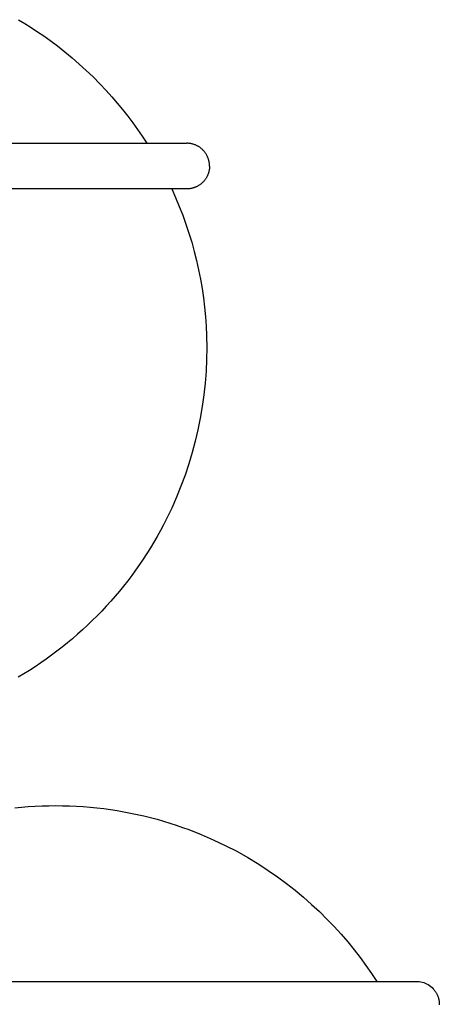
# Model space of a CAD drawing. Header units: millimetres. Extents: x -325 to 325, y -993 to 295.
# Tile 6 of 10: x 215 to 325, y -758 to -500. Entities that reach past the tile are written whole.
import ezdxf

# ---------------------------------------------------------------- set-up
doc = ezdxf.new("R2010")
doc.units = ezdxf.units.MM
doc.layers.add('Make2D$Visible$Curves', color=7, linetype='Continuous', true_color=0x000000)

msp = doc.modelspace()

# ---------------------------------------------------------------- linework, layer by layer
at = {"layer": 'Make2D$Visible$Curves', "color": 18, "lineweight": -3, "true_color": 0x000000}
for points in [[(214.5, -499.87), (216.19, -500.88), (217.87, -501.93), (219.52, -503.01), (221.15, -504.12), (222.77, -505.27), (224.76, -506.76), (226.71, -508.29), (228.62, -509.87), (230.49, -511.5), (232.33, -513.18), (234.12, -514.9), (235.86, -516.66), (237.57, -518.47), (239.03, -520.09), (240.45, -521.75), (241.84, -523.44), (243.19, -525.15), (244.51, -526.9), (245.78, -528.67), (247.01, -530.47), (248.21, -532.29)], [(103.48, -532.29), (258.68, -532.29)], [(264.68, -538.29), (264.68, -538.16), (264.67, -538.03), (264.67, -537.9), (264.66, -537.77), (264.64, -537.64), (264.63, -537.51), (264.61, -537.38), (264.59, -537.24), (264.56, -537.11), (264.53, -536.98), (264.5, -536.84), (264.46, -536.71), (264.43, -536.57), (264.38, -536.44), (264.34, -536.31), (264.29, -536.17), (264.24, -536.04), (264.18, -535.91), (264.13, -535.78), (264.06, -535.65), (264, -535.52), (263.93, -535.39), (263.86, -535.27), (263.78, -535.14), (263.71, -535.02), (263.62, -534.9), (263.54, -534.78), (263.45, -534.66), (263.36, -534.54), (263.27, -534.43), (263.17, -534.32), (263.07, -534.21), (262.96, -534.09), (262.84, -533.98), (262.73, -533.86), (262.6, -533.75), (262.48, -533.65), (262.35, -533.55), (262.22, -533.45), (262.09, -533.36), (261.96, -533.27), (261.82, -533.18), (261.68, -533.1), (261.54, -533.02), (261.4, -532.95), (261.26, -532.88), (261.12, -532.81), (260.97, -532.75), (260.83, -532.69), (260.68, -532.64), (260.54, -532.59), (260.39, -532.54), (260.25, -532.5), (260.1, -532.46), (259.96, -532.43), (259.81, -532.4), (259.67, -532.37), (259.52, -532.35), (259.38, -532.33), (259.24, -532.32), (259.09, -532.31), (258.95, -532.3), (258.82, -532.29), (258.68, -532.29)], [(264.68, -538.29), (264.68, -538.42), (264.67, -538.55), (264.67, -538.68), (264.66, -538.81), (264.64, -538.94), (264.63, -539.08), (264.61, -539.21), (264.59, -539.34), (264.56, -539.48), (264.53, -539.61), (264.5, -539.74), (264.46, -539.88), (264.43, -540.01), (264.38, -540.15), (264.34, -540.28), (264.29, -540.41), (264.24, -540.54), (264.18, -540.68), (264.13, -540.81), (264.06, -540.94), (264, -541.07), (263.93, -541.19), (263.86, -541.32), (263.78, -541.44), (263.71, -541.57), (263.62, -541.69), (263.54, -541.81), (263.45, -541.93), (263.36, -542.04), (263.27, -542.16), (263.17, -542.27), (263.07, -542.38), (262.96, -542.49), (262.85, -542.61), (262.73, -542.72), (262.6, -542.83), (262.48, -542.94), (262.35, -543.04), (262.22, -543.13), (262.09, -543.23), (261.96, -543.32), (261.82, -543.4), (261.68, -543.49), (261.54, -543.56), (261.4, -543.64), (261.26, -543.71), (261.12, -543.77), (260.97, -543.84), (260.83, -543.89), (260.68, -543.95), (260.54, -544), (260.39, -544.04), (260.25, -544.08), (260.1, -544.12), (259.96, -544.16), (259.81, -544.18), (259.67, -544.21), (259.52, -544.23), (259.38, -544.25), (259.24, -544.27), (259.09, -544.28), (258.95, -544.29), (258.82, -544.29), (258.68, -544.29)], [(258.68, -544.29), (103.48, -544.29)], [(254.77, -544.29), (255.78, -546.57), (256.74, -548.87), (257.64, -551.19), (258.48, -553.54), (259.26, -555.9), (259.99, -558.28), (260.65, -560.67), (261.25, -563.09), (261.8, -565.51), (262.28, -567.95), (262.7, -570.41), (263.06, -572.87), (263.36, -575.34), (263.6, -577.83), (263.78, -580.32), (263.89, -582.81), (263.95, -585.93), (263.91, -589.04), (263.77, -592.15), (263.53, -595.25), (263.2, -598.33), (262.78, -601.4), (262.26, -604.46), (261.64, -607.49), (260.94, -610.51), (260.13, -613.5), (259.24, -616.47), (258.25, -619.41), (257.17, -622.33), (256, -625.21), (254.74, -628.06), (253.39, -630.87)], [(253.39, -630.87), (252.59, -632.43), (251.77, -633.97), (250.92, -635.5), (250.05, -637.01), (249.14, -638.51), (248.22, -639.99), (247.26, -641.45), (246.28, -642.9), (245.28, -644.33), (244.25, -645.74), (243.2, -647.13), (242.12, -648.51), (241.02, -649.87), (239.89, -651.21), (238.74, -652.52), (237.57, -653.82), (236.37, -655.11), (235.15, -656.37), (233.9, -657.6), (232.64, -658.82), (231.35, -660.01), (230.05, -661.18), (228.72, -662.33), (227.38, -663.45), (226.01, -664.55), (224.63, -665.63), (223.23, -666.68), (221.81, -667.71), (220.37, -668.71), (218.91, -669.69), (217.44, -670.64), (215.94, -671.57), (214.42, -672.47)], [(213.52, -706.73), (215.31, -706.55), (217.1, -706.41), (218.9, -706.29), (220.7, -706.21), (222.51, -706.16), (224.31, -706.15), (226.11, -706.16), (227.92, -706.21), (229.72, -706.29), (231.52, -706.41), (233.31, -706.55), (235.1, -706.73), (236.89, -706.94), (238.67, -707.18), (240.44, -707.46), (242.21, -707.76), (243.96, -708.1), (245.71, -708.46), (247.45, -708.86), (249.17, -709.29), (250.89, -709.74), (252.59, -710.23), (254.28, -710.74), (255.95, -711.28), (257.61, -711.85), (259.26, -712.45), (262.5, -713.73), (265.67, -715.1), (268.77, -716.58), (271.8, -718.14), (274.74, -719.79), (277.6, -721.53), (280.1, -723.15), (282.52, -724.83), (284.87, -726.57), (287.14, -728.35), (289.35, -730.18), (291.47, -732.06), (293.52, -733.97), (295.5, -735.91), (297.39, -737.89), (299.21, -739.89), (300.96, -741.92), (302.63, -743.97), (304.22, -746.03), (305.74, -748.11), (307.19, -750.2), (308.57, -752.29)], [(207, -752.29), (224, -752.29), (268.3, -752.29), (306.28, -752.29), (310.46, -752.29), (319, -752.29)], [(318.94, -752.29), (319.37, -752.3), (319.75, -752.34), (320.13, -752.4), (320.52, -752.49), (320.91, -752.6), (321.3, -752.75), (321.68, -752.92), (322.05, -753.12), (322.41, -753.36), (322.76, -753.62), (323.09, -753.9), (323.4, -754.21), (323.5, -754.32), (323.59, -754.43), (323.69, -754.54), (323.78, -754.66), (323.86, -754.78), (323.95, -754.9), (324.03, -755.02), (324.11, -755.14), (324.18, -755.27), (324.25, -755.39), (324.32, -755.52), (324.39, -755.65), (324.45, -755.78), (324.51, -755.91), (324.56, -756.04), (324.62, -756.17), (324.66, -756.31), (324.71, -756.44), (324.75, -756.57), (324.79, -756.71), (324.82, -756.84), (324.86, -756.98), (324.88, -757.11), (324.91, -757.24), (324.93, -757.38), (324.95, -757.51), (324.97, -757.64), (324.98, -757.77), (324.99, -757.9), (325, -758.03), (325, -758.16), (325, -758.29)], [(325, -758.29), (325, -758.42)]]:
    msp.add_lwpolyline(points, dxfattribs=at)

doc.saveas('drawing.dxf')
